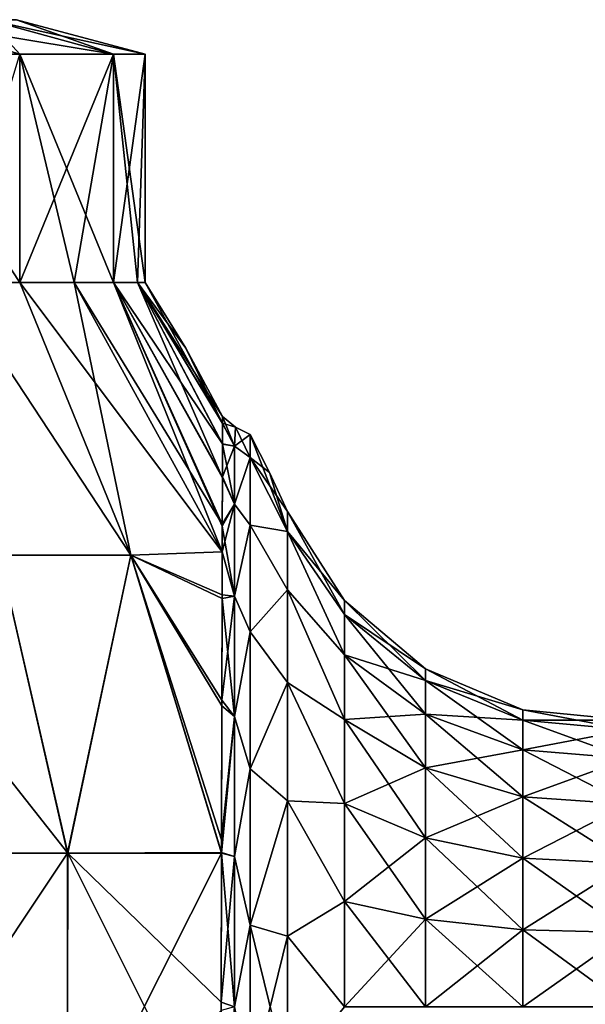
# Model space of a CAD drawing. Header units: millimetres. Extents: x -234 to 234, y -9 to 180.
# Tile 115 of 117: x 210.64 to 216.83, y 45.95 to 56.73. Entities that reach past the tile are written whole.
import ezdxf

# ---------------------------------------------------------------- set-up
doc = ezdxf.new("R2010")
doc.units = ezdxf.units.MM
doc.header["$LTSCALE"] = 106.095679
for name, color, linetype in [('164', 7, 'CONTINUOUS'), ('165', 7, 'CONTINUOUS'), ('166', 7, 'CONTINUOUS'), ('167', 7, 'CONTINUOUS'), ('168', 7, 'CONTINUOUS'), ('169', 7, 'CONTINUOUS'), ('196', 7, 'CONTINUOUS'), ('197', 7, 'CONTINUOUS'), ('201', 7, 'CONTINUOUS'), ('202', 7, 'CONTINUOUS'), ('203', 7, 'CONTINUOUS'), ('207', 7, 'CONTINUOUS')]:
    doc.layers.add(name, color=color, linetype=linetype)

msp = doc.modelspace()

# ---------------------------------------------------------------- linework, layer by layer
at = {"layer": '164', "color": 7, "linetype": 'CONTINUOUS', "true_color": 0xa2afbf}
for points in [[(210.41, 50.867, 8.613), (211.852, 50.867, 6.487), (209.885, 53.85, 6.823), (210.41, 50.867, 8.613)], [(209.885, 53.85, 6.823), (211.852, 50.867, 6.487), (210.636, 53.85, 5.582), (209.885, 53.85, 6.823)], [(211.852, 50.867, 6.487), (212.853, 50.903, 4.122), (210.636, 53.85, 5.582), (211.852, 50.867, 6.487)], [(210.636, 53.85, 5.582), (212.853, 50.903, 4.122), (211.231, 53.85, 4.259), (210.636, 53.85, 5.582)], [(211.231, 53.85, 4.259), (212.853, 50.903, 4.122), (212.854, 51.206, 3.726), (211.231, 53.85, 4.259)], [(211.662, 53.85, 2.875), (211.231, 53.85, 4.259), (212.854, 51.206, 3.726), (211.662, 53.85, 2.875)], [(211.924, 53.85, 1.448), (211.662, 53.85, 2.875), (212.856, 52.085, 1.945), (211.924, 53.85, 1.448)], [(212.856, 52.085, 1.945), (211.662, 53.85, 2.875), (212.855, 51.724, 2.849), (212.856, 52.085, 1.945)], [(212.855, 51.724, 2.849), (211.662, 53.85, 2.875), (212.854, 51.206, 3.726), (212.855, 51.724, 2.849)], [(212.011, 53.85), (211.924, 53.85, 1.448), (212.456, 53.13), (212.011, 53.85)], [(212.456, 53.13), (211.924, 53.85, 1.448), (212.857, 52.384), (212.456, 53.13)], [(212.857, 52.384), (211.924, 53.85, 1.448), (212.857, 52.309, 0.98), (212.857, 52.384)], [(212.857, 52.309, 0.98), (211.924, 53.85, 1.448), (212.856, 52.085, 1.945), (212.857, 52.309, 0.98)], [(208.924, 47.605, 11.155), (211.163, 47.605, 8.913), (208.591, 50.867, 10.428), (208.924, 47.605, 11.155)], [(208.591, 50.867, 10.428), (211.163, 47.605, 8.913), (210.41, 50.867, 8.613), (208.591, 50.867, 10.428)], [(210.41, 50.867, 8.613), (211.163, 47.605, 8.913), (211.852, 50.867, 6.487), (210.41, 50.867, 8.613)], [(211.163, 47.605, 8.913), (212.846, 47.611, 6.247), (211.852, 50.867, 6.487), (211.163, 47.605, 8.913)], [(212.853, 50.903, 4.122), (211.852, 50.867, 6.487), (212.852, 50.431, 4.634), (212.853, 50.903, 4.122)], [(211.852, 50.867, 6.487), (212.846, 47.611, 6.247), (212.846, 47.751, 6.207), (211.852, 50.867, 6.487)], [(212.852, 50.431, 4.634), (211.852, 50.867, 6.487), (212.849, 49.279, 5.53), (212.852, 50.431, 4.634)], [(212.849, 49.279, 5.53), (211.852, 50.867, 6.487), (212.846, 47.751, 6.207), (212.849, 49.279, 5.53)], [(208.921, 44.252, 11.156), (211.156, 44.252, 8.921), (208.924, 47.605, 11.155), (208.921, 44.252, 11.156)], [(208.924, 47.605, 11.155), (211.156, 44.252, 8.921), (211.163, 47.605, 8.913), (208.924, 47.605, 11.155)], [(211.156, 44.252, 8.921), (212.841, 44.249, 6.256), (211.163, 47.605, 8.913), (211.156, 44.252, 8.921)], [(212.846, 47.611, 6.247), (211.163, 47.605, 8.913), (212.843, 45.973, 6.473), (212.846, 47.611, 6.247)], [(211.163, 47.605, 8.913), (212.841, 44.249, 6.256), (212.843, 45.973, 6.473), (211.163, 47.605, 8.913)]]:
    msp.add_3dface(points, dxfattribs=at)
at = {"layer": '165', "color": 7, "linetype": 'CONTINUOUS', "true_color": 0xa2afbf}
for points in [[(209.885, 53.85, 6.823), (210.636, 53.85, 5.582), (208.991, 56.347, 7.965), (209.885, 53.85, 6.823)], [(208.991, 56.347, 7.965), (210.636, 53.85, 5.582), (210.636, 56.347, 5.582), (208.991, 56.347, 7.965)], [(210.636, 53.85, 5.582), (211.231, 53.85, 4.259), (210.636, 56.347, 5.582), (210.636, 53.85, 5.582)], [(211.231, 53.85, 4.259), (211.662, 53.85, 2.875), (210.636, 56.347, 5.582), (211.231, 53.85, 4.259)], [(210.636, 56.347, 5.582), (211.662, 53.85, 2.875), (211.663, 56.347, 2.874), (210.636, 56.347, 5.582)], [(211.662, 53.85, 2.875), (211.924, 53.85, 1.448), (211.663, 56.347, 2.874), (211.662, 53.85, 2.875)], [(211.924, 53.85, 1.448), (212.011, 53.85), (211.663, 56.347, 2.874), (211.924, 53.85, 1.448)], [(211.663, 56.347, 2.874), (212.011, 53.85), (212.011, 56.347), (211.663, 56.347, 2.874)]]:
    msp.add_3dface(points, dxfattribs=at)
at = {"layer": '166', "color": 7, "linetype": 'CONTINUOUS', "true_color": 0xa2afbf}
for points in [[(209.386, 56.725, 4.926), (208.991, 56.347, 7.965), (210.636, 56.347, 5.582), (209.386, 56.725, 4.926)], [(210.292, 56.725, 2.537), (209.386, 56.725, 4.926), (210.636, 56.347, 5.582), (210.292, 56.725, 2.537)], [(210.6, 56.725), (210.292, 56.725, 2.537), (212.011, 56.347), (210.6, 56.725)], [(210.292, 56.725, 2.537), (210.636, 56.347, 5.582), (211.663, 56.347, 2.874), (210.292, 56.725, 2.537)], [(210.292, 56.725, 2.537), (211.663, 56.347, 2.874), (212.011, 56.347), (210.292, 56.725, 2.537)]]:
    msp.add_3dface(points, dxfattribs=at)
at = {"layer": '167', "color": 7, "linetype": 'CONTINUOUS', "true_color": 0xa2afbf}
for points in [[(211.853, 50.867, -6.486), (210.411, 50.867, -8.613), (209.885, 53.85, -6.823), (211.853, 50.867, -6.486)], [(210.636, 53.85, -5.582), (211.853, 50.867, -6.486), (209.885, 53.85, -6.823), (210.636, 53.85, -5.582)], [(211.231, 53.85, -4.259), (211.853, 50.867, -6.486), (210.636, 53.85, -5.582), (211.231, 53.85, -4.259)], [(212.853, 50.903, -4.122), (211.853, 50.867, -6.486), (211.231, 53.85, -4.259), (212.853, 50.903, -4.122)], [(211.662, 53.85, -2.875), (212.853, 50.903, -4.122), (211.231, 53.85, -4.259), (211.662, 53.85, -2.875)], [(212.854, 51.183, -3.759), (212.853, 50.903, -4.122), (211.662, 53.85, -2.875), (212.854, 51.183, -3.759)], [(212.855, 51.711, -2.876), (212.854, 51.183, -3.759), (211.662, 53.85, -2.875), (212.855, 51.711, -2.876)], [(211.924, 53.85, -1.448), (212.855, 51.711, -2.876), (211.662, 53.85, -2.875), (211.924, 53.85, -1.448)], [(212.011, 53.85), (212.857, 52.308, -0.991), (211.924, 53.85, -1.448), (212.011, 53.85)], [(212.856, 52.079, -1.965), (212.855, 51.711, -2.876), (211.924, 53.85, -1.448), (212.856, 52.079, -1.965)], [(212.857, 52.308, -0.991), (212.856, 52.079, -1.965), (211.924, 53.85, -1.448), (212.857, 52.308, -0.991)], [(212.011, 53.85), (212.456, 53.13), (212.857, 52.308, -0.991), (212.011, 53.85)], [(212.456, 53.13), (212.857, 52.384), (212.857, 52.308, -0.991), (212.456, 53.13)], [(211.16, 47.605, -8.918), (208.923, 47.605, -11.156), (210.411, 50.867, -8.613), (211.16, 47.605, -8.918)], [(211.853, 50.867, -6.486), (211.16, 47.605, -8.918), (210.411, 50.867, -8.613), (211.853, 50.867, -6.486)], [(212.846, 47.607, -6.248), (211.16, 47.605, -8.918), (211.853, 50.867, -6.486), (212.846, 47.607, -6.248)], [(212.853, 50.903, -4.122), (212.852, 50.391, -4.673), (211.853, 50.867, -6.486), (212.853, 50.903, -4.122)], [(212.849, 49.216, -5.567), (212.846, 47.607, -6.248), (211.853, 50.867, -6.486), (212.849, 49.216, -5.567)], [(212.852, 50.391, -4.673), (212.849, 49.216, -5.567), (211.853, 50.867, -6.486), (212.852, 50.391, -4.673)], [(211.159, 44.252, -8.917), (208.922, 44.252, -11.155), (211.16, 47.605, -8.918), (211.159, 44.252, -8.917)], [(211.16, 47.605, -8.918), (208.922, 44.252, -11.155), (208.923, 47.605, -11.156), (211.16, 47.605, -8.918)], [(212.843, 45.884, -6.474), (211.159, 44.252, -8.917), (212.846, 47.607, -6.248), (212.843, 45.884, -6.474)], [(212.846, 47.607, -6.248), (211.159, 44.252, -8.917), (211.16, 47.605, -8.918), (212.846, 47.607, -6.248)]]:
    msp.add_3dface(points, dxfattribs=at)
at = {"layer": '168', "color": 7, "linetype": 'CONTINUOUS', "true_color": 0xa2afbf}
for points in [[(210.636, 53.85, -5.582), (209.885, 53.85, -6.823), (210.636, 56.347, -5.582), (210.636, 53.85, -5.582)], [(211.231, 53.85, -4.259), (210.636, 53.85, -5.582), (211.662, 56.347, -2.875), (211.231, 53.85, -4.259)], [(211.662, 56.347, -2.875), (210.636, 53.85, -5.582), (210.636, 56.347, -5.582), (211.662, 56.347, -2.875)], [(211.662, 53.85, -2.875), (211.231, 53.85, -4.259), (211.662, 56.347, -2.875), (211.662, 53.85, -2.875)], [(212.011, 56.347), (211.924, 53.85, -1.448), (211.662, 53.85, -2.875), (212.011, 56.347)], [(212.011, 56.347), (211.662, 53.85, -2.875), (211.662, 56.347, -2.875), (212.011, 56.347)], [(212.011, 56.347), (212.011, 53.85), (211.924, 53.85, -1.448), (212.011, 56.347)]]:
    msp.add_3dface(points, dxfattribs=at)
at = {"layer": '169', "color": 7, "linetype": 'CONTINUOUS', "true_color": 0xa2afbf}
for points in [[(209.386, 56.725, -4.926), (210.292, 56.725, -2.537), (211.662, 56.347, -2.875), (209.386, 56.725, -4.926)], [(209.386, 56.725, -4.926), (211.662, 56.347, -2.875), (210.636, 56.347, -5.582), (209.386, 56.725, -4.926)], [(210.292, 56.725, -2.537), (210.6, 56.725), (211.662, 56.347, -2.875), (210.292, 56.725, -2.537)], [(210.6, 56.725), (212.011, 56.347), (211.662, 56.347, -2.875), (210.6, 56.725)]]:
    msp.add_3dface(points, dxfattribs=at)
at = {"layer": '196', "color": 7, "linetype": 'CONTINUOUS', "true_color": 0xa2afbf}
for points in [[(213.16, 52.188), (213.372, 51.77), (213.569, 51.125, -1.527), (213.16, 52.188)], [(213.16, 51.934, -1.764), (213.16, 52.188), (213.569, 51.125, -1.527), (213.16, 51.934, -1.764)], [(213.16, 51.194, -3.385), (213.16, 51.934, -1.764), (213.569, 51.125, -1.527), (213.16, 51.194, -3.385)], [(213.372, 51.77), (213.569, 51.345), (213.569, 51.125, -1.527), (213.372, 51.77)], [(213.16, 50.026, -4.733), (213.16, 51.194, -3.385), (213.569, 50.485, -2.93), (213.16, 50.026, -4.733)], [(213.569, 50.485, -2.93), (213.16, 51.194, -3.385), (213.569, 51.125, -1.527), (213.569, 50.485, -2.93)], [(213.569, 49.474, -4.096), (213.16, 50.026, -4.733), (213.569, 50.485, -2.93), (213.569, 49.474, -4.096)], [(213.16, 48.527, -5.697), (213.16, 50.026, -4.733), (213.569, 49.474, -4.096), (213.16, 48.527, -5.697)], [(213.569, 48.177, -4.93), (213.16, 48.527, -5.697), (213.569, 49.474, -4.096), (213.569, 48.177, -4.93)], [(213.16, 46.816, -6.199), (213.16, 48.527, -5.697), (213.569, 48.177, -4.93), (213.16, 46.816, -6.199)], [(213.569, 46.696, -5.365), (213.16, 46.816, -6.199), (213.569, 48.177, -4.93), (213.569, 46.696, -5.365)], [(213.16, 45.034, -6.199), (213.16, 46.816, -6.199), (213.569, 45.154, -5.365), (213.16, 45.034, -6.199)], [(213.569, 45.154, -5.365), (213.16, 46.816, -6.199), (213.569, 46.696, -5.365), (213.569, 45.154, -5.365)]]:
    msp.add_3dface(points, dxfattribs=at)
at = {"layer": '197', "color": 7, "linetype": 'CONTINUOUS', "true_color": 0xa2afbf}
for points in [[(212.857, 52.308, -0.991), (212.857, 52.384), (212.986, 52.06, -1.644), (212.857, 52.308, -0.991)], [(212.986, 52.06, -1.644), (212.857, 52.384), (212.997, 52.268), (212.986, 52.06, -1.644)], [(212.856, 52.079, -1.965), (212.857, 52.308, -0.991), (212.986, 52.06, -1.644), (212.856, 52.079, -1.965)], [(213.16, 51.934, -1.764), (212.986, 52.06, -1.644), (212.997, 52.268), (213.16, 51.934, -1.764)], [(213.16, 52.188), (213.16, 51.934, -1.764), (212.997, 52.268), (213.16, 52.188)], [(212.855, 51.711, -2.876), (212.856, 52.079, -1.965), (212.986, 51.425, -3.176), (212.855, 51.711, -2.876)], [(212.986, 51.425, -3.176), (212.856, 52.079, -1.965), (212.986, 52.06, -1.644), (212.986, 51.425, -3.176)], [(213.16, 51.934, -1.764), (212.986, 51.425, -3.176), (212.986, 52.06, -1.644), (213.16, 51.934, -1.764)], [(213.16, 51.934, -1.764), (213.16, 51.194, -3.385), (212.986, 51.425, -3.176), (213.16, 51.934, -1.764)], [(212.854, 51.183, -3.759), (212.855, 51.711, -2.876), (212.986, 51.425, -3.176), (212.854, 51.183, -3.759)], [(212.986, 50.416, -4.491), (212.854, 51.183, -3.759), (212.986, 51.425, -3.176), (212.986, 50.416, -4.491)], [(213.16, 51.194, -3.385), (212.986, 50.416, -4.491), (212.986, 51.425, -3.176), (213.16, 51.194, -3.385)], [(212.853, 50.903, -4.122), (212.854, 51.183, -3.759), (212.986, 50.416, -4.491), (212.853, 50.903, -4.122)], [(213.16, 51.194, -3.385), (213.16, 50.026, -4.733), (212.986, 50.416, -4.491), (213.16, 51.194, -3.385)], [(212.852, 50.391, -4.673), (212.853, 50.903, -4.122), (212.986, 50.416, -4.491), (212.852, 50.391, -4.673)], [(212.849, 49.216, -5.567), (212.852, 50.391, -4.673), (212.986, 49.101, -5.5), (212.849, 49.216, -5.567)], [(212.986, 49.101, -5.5), (212.852, 50.391, -4.673), (212.986, 50.416, -4.491), (212.986, 49.101, -5.5)], [(213.16, 50.026, -4.733), (212.986, 49.101, -5.5), (212.986, 50.416, -4.491), (213.16, 50.026, -4.733)], [(213.16, 50.026, -4.733), (213.16, 48.527, -5.697), (212.986, 49.101, -5.5), (213.16, 50.026, -4.733)], [(212.846, 47.607, -6.248), (212.849, 49.216, -5.567), (212.986, 49.101, -5.5), (212.846, 47.607, -6.248)], [(212.986, 47.569, -6.135), (212.846, 47.607, -6.248), (212.986, 49.101, -5.5), (212.986, 47.569, -6.135)], [(213.16, 48.527, -5.697), (212.986, 47.569, -6.135), (212.986, 49.101, -5.5), (213.16, 48.527, -5.697)], [(213.16, 48.527, -5.697), (213.16, 46.816, -6.199), (212.986, 47.569, -6.135), (213.16, 48.527, -5.697)], [(212.843, 45.884, -6.474), (212.846, 47.607, -6.248), (212.986, 45.925, -6.351), (212.843, 45.884, -6.474)], [(212.986, 45.925, -6.351), (212.846, 47.607, -6.248), (212.986, 47.569, -6.135), (212.986, 45.925, -6.351)], [(213.16, 46.816, -6.199), (212.986, 45.925, -6.351), (212.986, 47.569, -6.135), (213.16, 46.816, -6.199)], [(213.16, 46.816, -6.199), (213.16, 45.034, -6.199), (212.986, 45.925, -6.351), (213.16, 46.816, -6.199)]]:
    msp.add_3dface(points, dxfattribs=at)
at = {"layer": '201', "color": 7, "linetype": 'CONTINUOUS', "true_color": 0xa2afbf}
for points in [[(213.569, 51.125, -1.527), (213.569, 51.345), (214.192, 50.218, -1.15), (213.569, 51.125, -1.527)], [(213.569, 51.345), (214.192, 50.369), (214.192, 50.218, -1.15), (213.569, 51.345)], [(213.569, 50.485, -2.93), (213.569, 51.125, -1.527), (214.192, 49.774, -2.222), (213.569, 50.485, -2.93)], [(213.569, 51.125, -1.527), (214.192, 50.218, -1.15), (214.192, 49.774, -2.222), (213.569, 51.125, -1.527)], [(213.569, 49.474, -4.096), (213.569, 50.485, -2.93), (214.192, 49.067, -3.142), (213.569, 49.474, -4.096)], [(213.569, 50.485, -2.93), (214.192, 49.774, -2.222), (214.192, 49.067, -3.142), (213.569, 50.485, -2.93)], [(215.078, 49.622), (215.078, 49.496, -0.957), (214.192, 50.369), (215.078, 49.622)], [(214.192, 50.369), (215.078, 49.496, -0.957), (214.192, 50.218, -1.15), (214.192, 50.369)], [(215.078, 49.496, -0.957), (215.078, 49.127, -1.849), (214.192, 50.218, -1.15), (215.078, 49.496, -0.957)], [(214.192, 50.218, -1.15), (215.078, 49.127, -1.849), (214.192, 49.774, -2.222), (214.192, 50.218, -1.15)], [(215.078, 49.127, -1.849), (215.078, 48.539, -2.614), (214.192, 49.774, -2.222), (215.078, 49.127, -1.849)], [(214.192, 49.774, -2.222), (215.078, 48.539, -2.614), (214.192, 49.067, -3.142), (214.192, 49.774, -2.222)], [(216.146, 49.172), (216.146, 49.062, -0.84), (215.078, 49.622), (216.146, 49.172)], [(215.078, 49.622), (216.146, 49.062, -0.84), (215.078, 49.496, -0.957), (215.078, 49.622)], [(213.569, 48.177, -4.93), (213.569, 49.474, -4.096), (214.192, 48.147, -3.849), (213.569, 48.177, -4.93)], [(213.569, 49.474, -4.096), (214.192, 49.067, -3.142), (214.192, 48.147, -3.849), (213.569, 49.474, -4.096)], [(216.146, 49.062, -0.84), (216.146, 48.737, -1.624), (215.078, 49.496, -0.957), (216.146, 49.062, -0.84)], [(215.078, 49.496, -0.957), (216.146, 48.737, -1.624), (215.078, 49.127, -1.849), (215.078, 49.496, -0.957)], [(217.299, 49.061), (217.299, 48.954, -0.812), (216.146, 49.172), (217.299, 49.061)], [(216.146, 49.172), (217.299, 48.954, -0.812), (216.146, 49.062, -0.84), (216.146, 49.172)], [(215.078, 48.539, -2.614), (215.078, 47.774, -3.202), (214.192, 49.067, -3.142), (215.078, 48.539, -2.614)], [(214.192, 49.067, -3.142), (215.078, 47.774, -3.202), (214.192, 48.147, -3.849), (214.192, 49.067, -3.142)], [(216.146, 48.737, -1.624), (216.146, 48.221, -2.296), (215.078, 49.127, -1.849), (216.146, 48.737, -1.624)], [(215.078, 49.127, -1.849), (216.146, 48.221, -2.296), (215.078, 48.539, -2.614), (215.078, 49.127, -1.849)], [(217.299, 48.954, -0.812), (217.299, 48.641, -1.568), (216.146, 49.062, -0.84), (217.299, 48.954, -0.812)], [(216.146, 49.062, -0.84), (217.299, 48.641, -1.568), (216.146, 48.737, -1.624), (216.146, 49.062, -0.84)], [(217.299, 48.641, -1.568), (217.299, 48.142, -2.217), (216.146, 48.737, -1.624), (217.299, 48.641, -1.568)], [(216.146, 48.737, -1.624), (217.299, 48.142, -2.217), (216.146, 48.221, -2.296), (216.146, 48.737, -1.624)], [(216.146, 48.221, -2.296), (216.146, 47.549, -2.812), (215.078, 48.539, -2.614), (216.146, 48.221, -2.296)], [(215.078, 48.539, -2.614), (216.146, 47.549, -2.812), (215.078, 47.774, -3.202), (215.078, 48.539, -2.614)], [(213.569, 46.696, -5.365), (213.569, 48.177, -4.93), (214.192, 47.075, -4.293), (213.569, 46.696, -5.365)], [(213.569, 48.177, -4.93), (214.192, 48.147, -3.849), (214.192, 47.075, -4.293), (213.569, 48.177, -4.93)], [(217.299, 48.142, -2.217), (217.299, 47.493, -2.716), (216.146, 48.221, -2.296), (217.299, 48.142, -2.217)], [(216.146, 48.221, -2.296), (217.299, 47.493, -2.716), (216.146, 47.549, -2.812), (216.146, 48.221, -2.296)], [(215.078, 47.774, -3.202), (215.078, 46.882, -3.571), (214.192, 48.147, -3.849), (215.078, 47.774, -3.202)], [(214.192, 48.147, -3.849), (215.078, 46.882, -3.571), (214.192, 47.075, -4.293), (214.192, 48.147, -3.849)], [(216.146, 47.549, -2.812), (216.146, 46.765, -3.137), (215.078, 47.774, -3.202), (216.146, 47.549, -2.812)], [(215.078, 47.774, -3.202), (216.146, 46.765, -3.137), (215.078, 46.882, -3.571), (215.078, 47.774, -3.202)], [(217.299, 47.493, -2.716), (217.299, 46.737, -3.029), (216.146, 47.549, -2.812), (217.299, 47.493, -2.716)], [(216.146, 47.549, -2.812), (217.299, 46.737, -3.029), (216.146, 46.765, -3.137), (216.146, 47.549, -2.812)], [(213.569, 46.696, -5.365), (214.192, 47.075, -4.293), (214.192, 45.925, -4.444), (213.569, 46.696, -5.365)], [(215.078, 46.882, -3.571), (215.078, 45.925, -3.697), (214.192, 47.075, -4.293), (215.078, 46.882, -3.571)], [(214.192, 47.075, -4.293), (215.078, 45.925, -3.697), (214.192, 45.925, -4.444), (214.192, 47.075, -4.293)], [(216.146, 46.765, -3.137), (216.146, 45.925, -3.247), (215.078, 46.882, -3.571), (216.146, 46.765, -3.137)], [(215.078, 46.882, -3.571), (216.146, 45.925, -3.247), (215.078, 45.925, -3.697), (215.078, 46.882, -3.571)], [(217.299, 46.737, -3.029), (217.299, 45.925, -3.136), (216.146, 46.765, -3.137), (217.299, 46.737, -3.029)], [(216.146, 46.765, -3.137), (217.299, 45.925, -3.136), (216.146, 45.925, -3.247), (216.146, 46.765, -3.137)], [(213.569, 45.154, -5.365), (213.569, 46.696, -5.365), (214.192, 45.925, -4.444), (213.569, 45.154, -5.365)]]:
    msp.add_3dface(points, dxfattribs=at)
at = {"layer": '202', "color": 7, "linetype": 'CONTINUOUS', "true_color": 0xa2afbf}
for points in [[(213.372, 51.77), (213.16, 52.188), (213.16, 51.934, 1.764), (213.372, 51.77)], [(213.569, 51.345), (213.372, 51.77), (213.16, 51.934, 1.764), (213.569, 51.345)], [(213.569, 51.345), (213.16, 51.934, 1.764), (213.569, 51.125, 1.527), (213.569, 51.345)], [(213.16, 51.934, 1.764), (213.16, 51.194, 3.385), (213.569, 51.125, 1.527), (213.16, 51.934, 1.764)], [(213.16, 51.194, 3.385), (213.16, 50.026, 4.733), (213.569, 50.485, 2.93), (213.16, 51.194, 3.385)], [(213.569, 51.125, 1.527), (213.16, 51.194, 3.385), (213.569, 50.485, 2.93), (213.569, 51.125, 1.527)], [(213.569, 50.485, 2.93), (213.16, 50.026, 4.733), (213.569, 49.474, 4.096), (213.569, 50.485, 2.93)], [(213.16, 50.026, 4.733), (213.16, 48.527, 5.697), (213.569, 49.474, 4.096), (213.16, 50.026, 4.733)], [(213.569, 49.474, 4.096), (213.16, 48.527, 5.697), (213.569, 48.177, 4.93), (213.569, 49.474, 4.096)], [(213.16, 48.527, 5.697), (213.16, 46.816, 6.199), (213.569, 48.177, 4.93), (213.16, 48.527, 5.697)], [(213.569, 48.177, 4.93), (213.16, 46.816, 6.199), (213.569, 46.696, 5.365), (213.569, 48.177, 4.93)], [(213.16, 46.816, 6.199), (213.16, 45.034, 6.199), (213.569, 46.696, 5.365), (213.16, 46.816, 6.199)], [(213.569, 46.696, 5.365), (213.16, 45.034, 6.199), (213.569, 45.154, 5.365), (213.569, 46.696, 5.365)]]:
    msp.add_3dface(points, dxfattribs=at)
at = {"layer": '203', "color": 7, "linetype": 'CONTINUOUS', "true_color": 0xa2afbf}
for points in [[(212.857, 52.384), (212.857, 52.309, 0.98), (212.997, 52.268), (212.857, 52.384)], [(212.857, 52.309, 0.98), (212.856, 52.085, 1.945), (212.986, 52.06, 1.644), (212.857, 52.309, 0.98)], [(212.997, 52.268), (212.857, 52.309, 0.98), (212.986, 52.06, 1.644), (212.997, 52.268)], [(213.16, 52.188), (212.997, 52.268), (212.986, 52.06, 1.644), (213.16, 52.188)], [(213.16, 51.934, 1.764), (213.16, 52.188), (212.986, 52.06, 1.644), (213.16, 51.934, 1.764)], [(212.856, 52.085, 1.945), (212.855, 51.724, 2.849), (212.986, 52.06, 1.644), (212.856, 52.085, 1.945)], [(212.855, 51.724, 2.849), (212.986, 51.425, 3.176), (212.986, 52.06, 1.644), (212.855, 51.724, 2.849)], [(212.986, 51.425, 3.176), (213.16, 51.934, 1.764), (212.986, 52.06, 1.644), (212.986, 51.425, 3.176)], [(213.16, 51.194, 3.385), (213.16, 51.934, 1.764), (212.986, 51.425, 3.176), (213.16, 51.194, 3.385)], [(212.855, 51.724, 2.849), (212.854, 51.206, 3.726), (212.986, 51.425, 3.176), (212.855, 51.724, 2.849)], [(212.854, 51.206, 3.726), (212.853, 50.903, 4.122), (212.986, 51.425, 3.176), (212.854, 51.206, 3.726)], [(212.853, 50.903, 4.122), (212.986, 50.416, 4.491), (212.986, 51.425, 3.176), (212.853, 50.903, 4.122)], [(212.986, 50.416, 4.491), (213.16, 51.194, 3.385), (212.986, 51.425, 3.176), (212.986, 50.416, 4.491)], [(213.16, 50.026, 4.733), (213.16, 51.194, 3.385), (212.986, 50.416, 4.491), (213.16, 50.026, 4.733)], [(212.853, 50.903, 4.122), (212.852, 50.431, 4.634), (212.986, 50.416, 4.491), (212.853, 50.903, 4.122)], [(212.852, 50.431, 4.634), (212.849, 49.279, 5.53), (212.986, 50.416, 4.491), (212.852, 50.431, 4.634)], [(212.849, 49.279, 5.53), (212.986, 49.101, 5.5), (212.986, 50.416, 4.491), (212.849, 49.279, 5.53)], [(212.986, 49.101, 5.5), (213.16, 50.026, 4.733), (212.986, 50.416, 4.491), (212.986, 49.101, 5.5)], [(213.16, 48.527, 5.697), (213.16, 50.026, 4.733), (212.986, 49.101, 5.5), (213.16, 48.527, 5.697)], [(212.849, 49.279, 5.53), (212.846, 47.751, 6.207), (212.986, 49.101, 5.5), (212.849, 49.279, 5.53)], [(212.846, 47.751, 6.207), (212.846, 47.611, 6.247), (212.986, 49.101, 5.5), (212.846, 47.751, 6.207)], [(212.846, 47.611, 6.247), (212.986, 47.569, 6.135), (212.986, 49.101, 5.5), (212.846, 47.611, 6.247)], [(212.986, 47.569, 6.135), (213.16, 48.527, 5.697), (212.986, 49.101, 5.5), (212.986, 47.569, 6.135)], [(213.16, 46.816, 6.199), (213.16, 48.527, 5.697), (212.986, 47.569, 6.135), (213.16, 46.816, 6.199)], [(212.846, 47.611, 6.247), (212.843, 45.973, 6.473), (212.986, 47.569, 6.135), (212.846, 47.611, 6.247)], [(212.843, 45.973, 6.473), (212.986, 45.925, 6.351), (212.986, 47.569, 6.135), (212.843, 45.973, 6.473)], [(212.986, 45.925, 6.351), (213.16, 46.816, 6.199), (212.986, 47.569, 6.135), (212.986, 45.925, 6.351)], [(213.16, 45.034, 6.199), (213.16, 46.816, 6.199), (212.986, 45.925, 6.351), (213.16, 45.034, 6.199)], [(212.843, 45.973, 6.473), (212.841, 44.249, 6.256), (212.986, 45.925, 6.351), (212.843, 45.973, 6.473)]]:
    msp.add_3dface(points, dxfattribs=at)
at = {"layer": '207', "color": 7, "linetype": 'CONTINUOUS', "true_color": 0xa2afbf}
for points in [[(214.192, 50.369), (213.569, 51.345), (213.569, 51.125, 1.527), (214.192, 50.369)], [(214.192, 50.369), (213.569, 51.125, 1.527), (214.192, 50.218, 1.15), (214.192, 50.369)], [(213.569, 51.125, 1.527), (213.569, 50.485, 2.93), (214.192, 49.774, 2.222), (213.569, 51.125, 1.527)], [(213.569, 51.125, 1.527), (214.192, 49.774, 2.222), (214.192, 50.218, 1.15), (213.569, 51.125, 1.527)], [(213.569, 50.485, 2.93), (213.569, 49.474, 4.096), (214.192, 49.067, 3.142), (213.569, 50.485, 2.93)], [(213.569, 50.485, 2.93), (214.192, 49.067, 3.142), (214.192, 49.774, 2.222), (213.569, 50.485, 2.93)], [(215.078, 49.622), (214.192, 50.369), (214.192, 50.218, 1.15), (215.078, 49.622)], [(215.078, 49.496, 0.957), (215.078, 49.622), (214.192, 50.218, 1.15), (215.078, 49.496, 0.957)], [(214.192, 49.774, 2.222), (215.078, 49.496, 0.957), (214.192, 50.218, 1.15), (214.192, 49.774, 2.222)], [(215.078, 49.127, 1.849), (215.078, 49.496, 0.957), (214.192, 49.774, 2.222), (215.078, 49.127, 1.849)], [(214.192, 49.067, 3.142), (215.078, 49.127, 1.849), (214.192, 49.774, 2.222), (214.192, 49.067, 3.142)], [(216.146, 49.172), (215.078, 49.622), (215.078, 49.496, 0.957), (216.146, 49.172)], [(213.569, 49.474, 4.096), (213.569, 48.177, 4.93), (214.192, 48.147, 3.849), (213.569, 49.474, 4.096)], [(213.569, 49.474, 4.096), (214.192, 48.147, 3.849), (214.192, 49.067, 3.142), (213.569, 49.474, 4.096)], [(216.146, 49.062, 0.84), (216.146, 49.172), (215.078, 49.496, 0.957), (216.146, 49.062, 0.84)], [(215.078, 49.127, 1.849), (216.146, 49.062, 0.84), (215.078, 49.496, 0.957), (215.078, 49.127, 1.849)], [(217.299, 49.061), (216.146, 49.172), (216.146, 49.062, 0.84), (217.299, 49.061)], [(215.078, 48.539, 2.614), (215.078, 49.127, 1.849), (214.192, 49.067, 3.142), (215.078, 48.539, 2.614)], [(214.192, 48.147, 3.849), (215.078, 48.539, 2.614), (214.192, 49.067, 3.142), (214.192, 48.147, 3.849)], [(216.146, 48.737, 1.624), (216.146, 49.062, 0.84), (215.078, 49.127, 1.849), (216.146, 48.737, 1.624)], [(215.078, 48.539, 2.614), (216.146, 48.737, 1.624), (215.078, 49.127, 1.849), (215.078, 48.539, 2.614)], [(217.299, 48.954, 0.812), (217.299, 49.061), (216.146, 49.062, 0.84), (217.299, 48.954, 0.812)], [(216.146, 48.737, 1.624), (217.299, 48.954, 0.812), (216.146, 49.062, 0.84), (216.146, 48.737, 1.624)], [(217.299, 48.641, 1.568), (217.299, 48.954, 0.812), (216.146, 48.737, 1.624), (217.299, 48.641, 1.568)], [(216.146, 48.221, 2.296), (216.146, 48.737, 1.624), (215.078, 48.539, 2.614), (216.146, 48.221, 2.296)], [(216.146, 48.221, 2.296), (217.299, 48.641, 1.568), (216.146, 48.737, 1.624), (216.146, 48.221, 2.296)], [(217.299, 48.142, 2.217), (217.299, 48.641, 1.568), (216.146, 48.221, 2.296), (217.299, 48.142, 2.217)], [(215.078, 47.774, 3.202), (215.078, 48.539, 2.614), (214.192, 48.147, 3.849), (215.078, 47.774, 3.202)], [(215.078, 47.774, 3.202), (216.146, 48.221, 2.296), (215.078, 48.539, 2.614), (215.078, 47.774, 3.202)], [(213.569, 48.177, 4.93), (213.569, 46.696, 5.365), (214.192, 47.075, 4.293), (213.569, 48.177, 4.93)], [(213.569, 48.177, 4.93), (214.192, 47.075, 4.293), (214.192, 48.147, 3.849), (213.569, 48.177, 4.93)], [(216.146, 47.549, 2.812), (216.146, 48.221, 2.296), (215.078, 47.774, 3.202), (216.146, 47.549, 2.812)], [(216.146, 47.549, 2.812), (217.299, 48.142, 2.217), (216.146, 48.221, 2.296), (216.146, 47.549, 2.812)], [(214.192, 47.075, 4.293), (215.078, 47.774, 3.202), (214.192, 48.147, 3.849), (214.192, 47.075, 4.293)], [(217.299, 47.493, 2.716), (217.299, 48.142, 2.217), (216.146, 47.549, 2.812), (217.299, 47.493, 2.716)], [(215.078, 46.882, 3.571), (215.078, 47.774, 3.202), (214.192, 47.075, 4.293), (215.078, 46.882, 3.571)], [(215.078, 46.882, 3.571), (216.146, 47.549, 2.812), (215.078, 47.774, 3.202), (215.078, 46.882, 3.571)], [(216.146, 46.765, 3.137), (216.146, 47.549, 2.812), (215.078, 46.882, 3.571), (216.146, 46.765, 3.137)], [(216.146, 46.765, 3.137), (217.299, 47.493, 2.716), (216.146, 47.549, 2.812), (216.146, 46.765, 3.137)], [(217.299, 46.737, 3.029), (217.299, 47.493, 2.716), (216.146, 46.765, 3.137), (217.299, 46.737, 3.029)], [(213.569, 46.696, 5.365), (214.192, 45.925, 4.444), (214.192, 47.075, 4.293), (213.569, 46.696, 5.365)], [(214.192, 45.925, 4.444), (215.078, 46.882, 3.571), (214.192, 47.075, 4.293), (214.192, 45.925, 4.444)], [(215.078, 45.925, 3.697), (215.078, 46.882, 3.571), (214.192, 45.925, 4.444), (215.078, 45.925, 3.697)], [(215.078, 45.925, 3.697), (216.146, 46.765, 3.137), (215.078, 46.882, 3.571), (215.078, 45.925, 3.697)], [(216.146, 45.925, 3.247), (216.146, 46.765, 3.137), (215.078, 45.925, 3.697), (216.146, 45.925, 3.247)], [(216.146, 45.925, 3.247), (217.299, 46.737, 3.029), (216.146, 46.765, 3.137), (216.146, 45.925, 3.247)], [(213.569, 46.696, 5.365), (213.569, 45.154, 5.365), (214.192, 45.925, 4.444), (213.569, 46.696, 5.365)], [(217.299, 45.925, 3.136), (217.299, 46.737, 3.029), (216.146, 45.925, 3.247), (217.299, 45.925, 3.136)]]:
    msp.add_3dface(points, dxfattribs=at)

doc.saveas('drawing.dxf')
